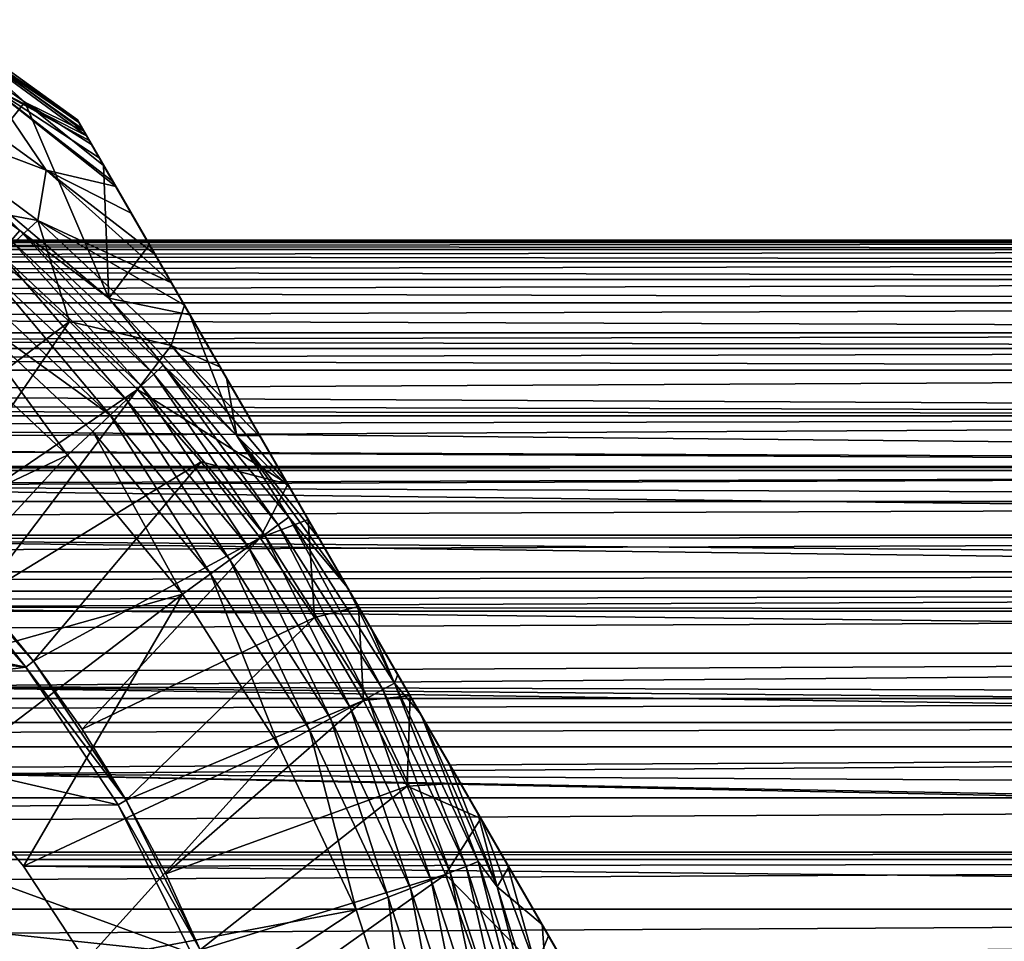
# Model space of a CAD drawing. Header units: metres. Extents: x -109 to 109, y -108 to 40.
# Tile 130 of 230: x 13 to 26, y -35 to -23. Entities that reach past the tile are written whole.
import ezdxf

# ---------------------------------------------------------------- set-up
doc = ezdxf.new("R2010")
doc.units = ezdxf.units.M
doc.layers.add('solid_K_24_42_17_000C74_XXXX', color=7, linetype='CONTINUOUS')

msp = doc.modelspace()

# ---------------------------------------------------------------- linework, layer by layer
at = {"layer": 'solid_K_24_42_17_000C74_XXXX'}
for points in [[(11.970058, -22.64426, -63.920048), (11.951991, -22.529757, -62.825005), (13.761341, -23.835342, -62.825005)], [(13.761341, -23.835342, -52.646069), (13.761341, -23.835342, -62.825005), (11.951991, -22.529757, -62.825005)], [(11.951991, -22.529757, -52.646069), (13.761341, -23.835342, -52.646069), (11.951991, -22.529757, -62.825005)], [(11.963366, -22.608521, -51.732384), (13.761341, -23.835342, -52.646069), (11.951991, -22.529757, -52.646069)], [(11.963366, -22.608521, -51.732384), (13.844559, -23.979479, -51.732655), (13.840775, -23.972927, -51.753345)], [(11.963366, -22.608521, -51.732384), (13.075257, -23.604607, -50.834335), (13.844559, -23.979479, -51.732655)], [(11.963366, -22.608521, -51.732384), (13.840775, -23.972927, -51.753345), (13.780829, -23.869097, -52.201748)], [(11.963366, -22.608521, -51.732384), (13.780829, -23.869097, -52.201748), (13.761341, -23.835342, -52.646069)], [(11.963366, -22.608521, -51.732384), (11.999938, -22.846115, -50.834335), (13.075257, -23.604607, -50.834335)], [(13.777816, -23.863878, -63.233715), (11.970058, -22.64426, -63.920048), (13.761341, -23.835342, -62.825005)], [(13.828159, -23.951075, -63.644569), (13.881411, -24.043308, -63.918968), (11.970058, -22.64426, -63.920048)], [(12.608491, -23.391649, -64.989166), (11.970058, -22.64426, -63.920048), (13.881411, -24.043308, -63.918968)], [(13.777816, -23.863878, -63.233715), (13.828159, -23.951075, -63.644569), (11.970058, -22.64426, -63.920048)], [(13.075257, -23.604607, -50.834335), (11.999938, -22.846115, -50.834335), (12.302404, -24.573877, -46.209816)], [(11.341651, -23.730047, -66.942169), (11.562088, -23.187426, -66.004898), (13.353514, -24.487782, -66.004898)], [(13.353514, -24.487782, -66.004898), (11.562088, -23.187426, -66.004898), (12.608491, -23.391649, -64.989166)], [(12.608491, -23.391649, -64.989166), (13.881411, -24.043308, -63.918968), (13.915515, -24.102379, -64.06118)], [(14.044779, -24.326271, -64.483688), (12.608491, -23.391649, -64.989166), (13.915515, -24.102379, -64.06118)], [(14.223625, -24.636042, -64.912216), (14.261063, -24.700886, -64.988487), (12.608491, -23.391649, -64.989166)], [(13.353514, -24.487782, -66.004898), (12.608491, -23.391649, -64.989166), (14.261063, -24.700886, -64.988487)], [(14.044779, -24.326271, -64.483688), (14.223625, -24.636042, -64.912216), (12.608491, -23.391649, -64.989166)], [(13.075257, -23.604607, -50.834335), (12.302404, -24.573877, -46.209816), (14.168947, -26.15387, -46.209816)], [(13.075257, -23.604607, -50.834335), (14.168947, -26.15387, -46.209816), (14.102766, -24.426706, -50.834335)], [(13.075257, -23.604607, -50.834335), (14.102766, -24.426706, -50.834335), (13.945579, -24.154451, -51.297993)], [(13.075257, -23.604607, -50.834335), (13.945579, -24.154451, -51.297993), (13.844559, -23.979479, -51.732655)], [(10.936434, -23.766939, -45.917889), (13.010072, -25.273525, -45.917889), (12.302404, -24.573877, -46.209816)], [(12.901052, -25.405308, -45.654289), (13.010072, -25.273525, -45.917889), (10.936434, -23.766939, -45.917889)], [(13.248179, -25.145346, -66.942169), (11.726175, -24.860321, -67.77475), (11.341651, -23.730047, -66.942169)], [(13.248179, -25.145346, -66.942169), (11.341651, -23.730047, -66.942169), (13.353514, -24.487782, -66.004898)], [(21.729221, -37.636116, -63.233761), (13.777816, -23.863878, -63.233715), (13.761341, -23.835342, -62.825005)], [(21.729221, -37.636116, -63.233761), (13.761341, -23.835342, -62.825005), (21.745701, -37.664658, -62.825005)], [(13.761341, -23.835342, -52.646069), (21.745701, -37.664658, -62.825005), (13.761341, -23.835342, -62.825005)], [(21.745701, -37.664658, -52.646069), (21.745701, -37.664658, -62.825005), (13.761341, -23.835342, -52.646069)], [(21.745701, -37.664658, -52.646069), (13.761341, -23.835342, -52.646069), (13.780829, -23.869097, -52.201748)], [(21.729221, -37.636116, -63.233761), (13.828159, -23.951075, -63.644569), (13.777816, -23.863878, -63.233715)], [(21.726212, -37.630905, -52.201748), (13.780829, -23.869097, -52.201748), (13.840775, -23.972927, -51.753345)], [(21.726212, -37.630905, -52.201748), (21.745701, -37.664658, -52.646069), (13.780829, -23.869097, -52.201748)], [(21.625631, -37.456692, -63.918968), (13.881411, -24.043308, -63.918968), (13.828159, -23.951075, -63.644569)], [(21.678875, -37.548912, -63.644611), (21.625631, -37.456692, -63.918968), (13.828159, -23.951075, -63.644569)], [(21.729221, -37.636116, -63.233761), (21.678875, -37.548912, -63.644611), (13.828159, -23.951075, -63.644569)], [(21.666265, -37.527073, -51.753345), (13.840775, -23.972927, -51.753345), (13.844559, -23.979479, -51.732655)], [(21.666265, -37.527073, -51.753345), (21.726212, -37.630905, -52.201748), (13.840775, -23.972927, -51.753345)], [(21.662483, -37.520519, -51.732655), (13.844559, -23.979479, -51.732655), (13.945579, -24.154451, -51.297993)], [(21.662483, -37.520519, -51.732655), (21.666265, -37.527073, -51.753345), (13.844559, -23.979479, -51.732655)], [(21.591524, -37.397617, -64.061188), (13.915515, -24.102379, -64.06118), (13.881411, -24.043308, -63.918968)], [(21.591524, -37.397617, -64.061188), (13.881411, -24.043308, -63.918968), (21.625631, -37.456692, -63.918968)], [(21.462261, -37.173725, -64.483688), (14.044779, -24.326271, -64.483688), (13.915515, -24.102379, -64.06118)], [(21.462261, -37.173725, -64.483688), (13.915515, -24.102379, -64.06118), (21.591524, -37.397617, -64.061188)], [(21.561462, -37.345551, -51.297993), (13.945579, -24.154451, -51.297993), (14.102766, -24.426706, -50.834335)], [(21.561462, -37.345551, -51.297993), (21.662483, -37.520519, -51.732655), (13.945579, -24.154451, -51.297993)], [(21.283413, -36.863953, -64.912224), (14.223625, -24.636042, -64.912216), (14.044779, -24.326271, -64.483688)], [(21.462261, -37.173725, -64.483688), (21.283413, -36.863953, -64.912224), (14.044779, -24.326271, -64.483688)], [(14.69769, -25.457146, -49.454231), (14.102766, -24.426706, -50.834335), (14.168947, -26.15387, -46.209816)], [(21.404276, -37.073292, -50.834335), (21.561462, -37.345551, -51.297993), (14.102766, -24.426706, -50.834335)], [(14.69769, -25.457146, -49.454231), (21.404276, -37.073292, -50.834335), (14.102766, -24.426706, -50.834335)], [(13.010072, -25.273525, -45.917889), (14.168947, -26.15387, -46.209816), (12.302404, -24.573877, -46.209816)], [(13.248179, -25.145346, -66.942169), (13.353514, -24.487782, -66.004898), (14.984709, -25.954277, -66.007477)], [(13.353514, -24.487782, -66.004898), (14.261063, -24.700886, -64.988487), (14.461754, -25.048492, -65.343536)], [(14.769263, -25.581116, -65.768288), (13.353514, -24.487782, -66.004898), (14.461754, -25.048492, -65.343536)], [(14.769263, -25.581116, -65.768288), (14.984709, -25.954277, -66.007477), (13.353514, -24.487782, -66.004898)], [(21.245975, -36.799107, -64.988495), (14.261063, -24.700886, -64.988487), (14.223625, -24.636042, -64.912216)], [(21.283413, -36.863953, -64.912224), (21.245975, -36.799107, -64.988495), (14.223625, -24.636042, -64.912216)], [(21.0453, -36.451527, -65.343521), (14.461754, -25.048492, -65.343536), (14.261063, -24.700886, -64.988487)], [(21.0453, -36.451527, -65.343521), (14.261063, -24.700886, -64.988487), (21.245975, -36.799107, -64.988495)], [(13.248179, -25.145346, -66.942169), (12.716456, -25.628462, -67.77475), (11.726175, -24.860321, -67.77475)], [(20.737864, -35.919033, -65.768181), (14.769263, -25.581116, -65.768288), (14.461754, -25.048492, -65.343536)], [(21.0453, -36.451527, -65.343521), (20.737864, -35.919033, -65.768181), (14.461754, -25.048492, -65.343536)], [(13.248179, -25.145346, -66.942169), (13.65655, -26.457268, -67.77475), (12.716456, -25.628462, -67.77475)], [(14.979737, -26.770039, -66.942169), (13.65655, -26.457268, -67.77475), (13.248179, -25.145346, -66.942169)], [(13.248179, -25.145346, -66.942169), (14.984709, -25.954277, -66.007477), (15.153025, -26.24581, -66.169212)], [(14.979737, -26.770039, -66.942169), (13.248179, -25.145346, -66.942169), (15.153025, -26.24581, -66.169212)], [(12.901052, -25.405308, -45.654289), (14.753857, -27.145206, -45.654289), (13.010072, -25.273525, -45.917889)], [(13.010072, -25.273525, -45.917889), (14.878533, -27.028128, -45.917889), (14.168947, -26.15387, -46.209816)], [(14.753857, -27.145206, -45.654289), (14.878533, -27.028128, -45.917889), (13.010072, -25.273525, -45.917889)], [(-56.06118, -25.522047, -1.947556), (-55.939617, -25.429932, -0.965903), (56.06118, -25.522049, -1.947565)], [(-56.061066, -25.521975, 1.946978), (56.061066, -25.521973, 1.94697), (55.939613, -25.429916, 0.965665)], [(-55.939613, -25.429916, 0.965673), (-56.061066, -25.521975, 1.946978), (55.939613, -25.429916, 0.965665)], [(-55.939617, -25.429932, -0.965903), (-55.900002, -25.4), (55.939621, -25.429932, -0.965911)], [(-55.939617, -25.429932, -0.965903), (55.939621, -25.429932, -0.965911), (56.06118, -25.522049, -1.947565)], [(-55.939613, -25.429916, 0.965673), (55.939613, -25.429916, 0.965665), (55.900002, -25.4)], [(-55.900002, -25.4), (-55.939613, -25.429916, 0.965673), (55.900002, -25.4)], [(-55.900002, -25.4), (55.900002, -25.4), (55.939621, -25.429932, -0.965911)], [(12.75942, -25.576511, -45.432106), (14.591885, -27.29731, -45.432106), (12.901052, -25.405308, -45.654289)], [(14.591885, -27.29731, -45.432106), (14.753857, -27.145206, -45.654289), (12.901052, -25.405308, -45.654289)], [(14.69769, -25.457146, -49.454231), (14.168947, -26.15387, -46.209816), (15.225301, -26.370995, -48.419262)], [(14.69769, -25.457146, -49.454231), (20.809359, -36.042866, -49.454247), (21.404276, -37.073292, -50.834335)], [(14.69769, -25.457146, -49.454231), (15.225301, -26.370995, -48.419262), (20.809359, -36.042866, -49.454247)], [(-56.270416, -25.680441, -2.944676), (-56.06118, -25.522047, -1.947556), (56.27042, -25.680443, -2.944688)], [(-56.27018, -25.680256, 2.943716), (56.270176, -25.680254, 2.943706), (56.061066, -25.521973, 1.94697)], [(-56.061066, -25.521975, 1.946978), (-56.27018, -25.680256, 2.943716), (56.061066, -25.521973, 1.94697)], [(-56.06118, -25.522047, -1.947556), (56.06118, -25.522049, -1.947565), (56.27042, -25.680443, -2.944688)], [(12.591392, -25.779623, -45.261086), (14.399723, -27.47776, -45.261086), (12.75942, -25.576511, -45.432106)], [(14.399723, -27.47776, -45.261086), (14.591885, -27.29731, -45.432106), (12.75942, -25.576511, -45.432106)], [(20.522346, -35.54575, -66.007462), (14.984709, -25.954277, -66.007477), (14.769263, -25.581116, -65.768288)], [(20.737864, -35.919033, -65.768181), (20.522346, -35.54575, -66.007462), (14.769263, -25.581116, -65.768288)], [(-56.572994, -25.909678, -3.955015), (-56.270416, -25.680441, -2.944676), (56.573002, -25.909679, -3.955028)], [(-56.572559, -25.909353, 3.953783), (56.572556, -25.909351, 3.953771), (56.270176, -25.680254, 2.943706)], [(-56.27018, -25.680256, 2.943716), (-56.572559, -25.909353, 3.953783), (56.270176, -25.680254, 2.943706)], [(-56.270416, -25.680441, -2.944676), (56.27042, -25.680443, -2.944688), (56.573002, -25.909679, -3.955028)], [(12.716456, -25.628462, -67.77475), (13.65655, -26.457268, -67.77475), (10.961211, -28.500965, -71.099998)], [(12.591392, -25.779623, -45.261086), (12.404338, -26.005732, -45.148735), (14.185806, -27.678642, -45.148735)], [(12.591392, -25.779623, -45.261086), (14.185806, -27.678642, -45.148735), (14.399723, -27.47776, -45.261086)], [(-56.976513, -26.21513, -4.976707), (-56.572994, -25.909678, -3.955015), (56.976517, -26.215134, -4.976719)], [(-56.975903, -26.214672, 4.975348), (56.975899, -26.214668, 4.975337), (56.572556, -25.909351, 3.953771)], [(-56.572559, -25.909353, 3.953783), (-56.975903, -26.214672, 4.975348), (56.572556, -25.909351, 3.953771)], [(-56.572994, -25.909678, -3.955015), (56.573002, -25.909679, -3.955028), (56.976517, -26.215134, -4.976719)], [(14.185806, -27.678642, -45.148735), (12.404338, -26.005732, -45.148735), (12.206846, -26.244822, -45.099998)], [(20.354208, -35.254524, -66.169037), (15.153025, -26.24581, -66.169212), (14.984709, -25.954277, -66.007477)], [(20.354208, -35.254524, -66.169037), (14.984709, -25.954277, -66.007477), (20.522346, -35.54575, -66.007462)], [(-57.491665, -26.605417, -6.012986), (-56.976513, -26.21513, -4.976707), (57.491673, -26.605423, -6.012997)], [(-57.49086, -26.604799, 6.011505), (57.490852, -26.604794, 6.011494), (56.975899, -26.214668, 4.975337)], [(-56.975903, -26.214672, 4.975348), (-57.49086, -26.604799, 6.011505), (56.975899, -26.214668, 4.975337)], [(-56.976513, -26.21513, -4.976707), (56.976517, -26.215134, -4.976719), (57.491673, -26.605423, -6.012997)], [(12.206846, -26.244822, -45.099998), (11.919866, -26.591434, -45.099998), (13.631699, -28.198954, -45.099998)], [(12.206846, -26.244822, -45.099998), (13.631699, -28.198954, -45.099998), (13.959869, -27.891048, -45.099998)], [(14.185806, -27.678642, -45.148735), (12.206846, -26.244822, -45.099998), (13.959869, -27.891048, -45.099998)], [(14.878533, -27.028128, -45.917889), (15.834299, -27.94467, -46.209816), (14.168947, -26.15387, -46.209816)], [(15.225301, -26.370995, -48.419262), (14.168947, -26.15387, -46.209816), (15.834299, -27.94467, -46.209816)], [(15.615509, -27.046854, -66.526573), (14.979737, -26.770039, -66.942169), (15.153025, -26.24581, -66.169212)], [(19.89176, -34.453537, -66.526428), (15.615509, -27.046854, -66.526573), (15.153025, -26.24581, -66.169212)], [(19.89176, -34.453537, -66.526428), (15.153025, -26.24581, -66.169212), (20.354208, -35.254524, -66.169037)], [(15.225301, -26.370995, -48.419262), (15.834299, -27.94467, -46.209816), (15.699553, -27.192423, -47.647266)], [(15.225301, -26.370995, -48.419262), (20.281738, -35.129002, -48.419258), (20.809359, -36.042866, -49.454247)], [(15.225301, -26.370995, -48.419262), (15.699553, -27.192423, -47.647266), (20.281738, -35.129002, -48.419258)], [(13.65655, -26.457268, -67.77475), (11.755297, -29.244703, -71.099998), (10.961211, -28.500965, -71.099998)], [(13.65655, -26.457268, -67.77475), (14.542747, -27.343466, -67.77475), (11.755297, -29.244703, -71.099998)], [(14.979737, -26.770039, -66.942169), (14.542747, -27.343466, -67.77475), (13.65655, -26.457268, -67.77475)], [(-57.759178, -26.807936, 6.47652), (57.759178, -26.807936, 6.476522), (57.490852, -26.604794, 6.011494)], [(-57.49086, -26.604799, 6.011505), (-57.759178, -26.807936, 6.47652), (57.490852, -26.604794, 6.011494)], [(-57.759132, -26.807896, -6.476434), (-57.491665, -26.605417, -6.012986), (57.759132, -26.807896, -6.476432)], [(-57.491665, -26.605417, -6.012986), (57.491673, -26.605423, -6.012997), (57.759132, -26.807896, -6.476432)], [(11.919896, -26.591457, -27.37269), (9.461223, -30.176493, -11.234397), (13.631833, -28.199097, -27.37269)], [(11.919896, -26.591457, -27.37269), (13.631699, -28.198954, -45.099998), (11.919866, -26.591434, -45.099998)], [(11.919896, -26.591457, -27.37269), (13.631833, -28.199097, -27.37269), (13.631699, -28.198954, -45.099998)], [(16.497345, -28.57424, -66.952896), (14.542747, -27.343466, -67.77475), (14.979737, -26.770039, -66.942169)], [(16.155266, -27.981743, -66.820511), (16.497345, -28.57424, -66.952896), (14.979737, -26.770039, -66.942169)], [(15.615509, -27.046854, -66.526573), (16.155266, -27.981743, -66.820511), (14.979737, -26.770039, -66.942169)], [(-58.133797, -27.09157, -7.065095), (-57.759132, -26.807896, -6.476434), (58.133804, -27.091576, -7.065106)], [(-58.132633, -27.0907, 7.063383), (58.132626, -27.090694, 7.063372), (57.759178, -26.807936, 6.476522)], [(-57.759178, -26.807936, 6.47652), (-58.132633, -27.0907, 7.063383), (57.759178, -26.807936, 6.476522)], [(-57.759132, -26.807896, -6.476434), (57.759132, -26.807896, -6.476432), (58.133804, -27.091576, -7.065106)], [(14.753857, -27.145206, -45.654289), (16.373985, -29.103605, -45.654289), (14.878533, -27.028128, -45.917889)], [(14.878533, -27.028128, -45.917889), (16.512352, -29.003075, -45.917889), (15.834299, -27.94467, -46.209816)], [(16.373985, -29.103605, -45.654289), (16.512352, -29.003075, -45.917889), (14.878533, -27.028128, -45.917889)], [(-58.915653, -27.683762, 8.126363), (58.915646, -27.683754, 8.126352), (58.132626, -27.090694, 7.063372)], [(-58.132633, -27.0907, 7.063383), (-58.915653, -27.683762, 8.126363), (58.132626, -27.090694, 7.063372)], [(-58.133797, -27.09157, -7.065095), (58.917156, -27.684908, -8.128242), (0.636147, -27.537571, -7.881815)], [(-58.133797, -27.09157, -7.065095), (58.133804, -27.091576, -7.065106), (58.917156, -27.684908, -8.128242)], [(14.591885, -27.29731, -45.432106), (16.194225, -29.234207, -45.432106), (14.753857, -27.145206, -45.654289)], [(16.194225, -29.234207, -45.432106), (16.373985, -29.103605, -45.654289), (14.753857, -27.145206, -45.654289)], [(19.351954, -33.518566, -66.820427), (16.155266, -27.981743, -66.820511), (15.615509, -27.046854, -66.526573)], [(19.89176, -34.453537, -66.526428), (19.351954, -33.518566, -66.820427), (15.615509, -27.046854, -66.526573)], [(15.699553, -27.192423, -47.647266), (15.834299, -27.94467, -46.209816), (16.132349, -27.942047, -47.077515)], [(15.699553, -27.192423, -47.647266), (19.807478, -34.307556, -47.647247), (20.281738, -35.129002, -48.419258)], [(15.699553, -27.192423, -47.647266), (16.132349, -27.942047, -47.077515), (19.807478, -34.307556, -47.647247)], [(14.542747, -27.343466, -67.77475), (12.499034, -30.03879, -71.099998), (11.755297, -29.244703, -71.099998)], [(14.542747, -27.343466, -67.77475), (15.371553, -28.283562, -67.77475), (12.499034, -30.03879, -71.099998)], [(14.399723, -27.47776, -45.261086), (15.980963, -29.389153, -45.261086), (14.591885, -27.29731, -45.432106)], [(16.497345, -28.57424, -66.952896), (15.371553, -28.283562, -67.77475), (14.542747, -27.343466, -67.77475)], [(15.980963, -29.389153, -45.261086), (16.194225, -29.234207, -45.432106), (14.591885, -27.29731, -45.432106)], [(58.917156, -27.684908, -8.128242), (1.930084, -27.622646, -8.025359), (0.636147, -27.537571, -7.881815)], [(14.399723, -27.47776, -45.261086), (14.185806, -27.678642, -45.148735), (15.743556, -29.561638, -45.148735)], [(14.399723, -27.47776, -45.261086), (15.743556, -29.561638, -45.148735), (15.980963, -29.389153, -45.261086)], [(58.917156, -27.684908, -8.128242), (3.284459, -27.806631, -8.324362), (1.930084, -27.622646, -8.025359)], [(-59.787636, -28.344101, 9.120758), (59.787636, -28.344103, 9.12076), (58.915646, -27.683754, 8.126352)], [(-58.915653, -27.683762, 8.126363), (-59.787636, -28.344101, 9.120758), (58.915646, -27.683754, 8.126352)], [(58.917156, -27.684908, -8.128242), (59.787491, -28.343979, -9.120587), (3.284459, -27.806631, -8.324362)], [(14.185806, -27.678642, -45.148735), (13.959869, -27.891048, -45.099998), (15.492671, -29.74391, -45.099998)], [(15.743556, -29.561638, -45.148735), (14.185806, -27.678642, -45.148735), (15.492671, -29.74391, -45.099998)], [(59.787491, -28.343979, -9.120587), (4.736198, -28.119455, -8.800658), (3.284459, -27.806631, -8.324362)], [(13.959869, -27.891048, -45.099998), (13.631699, -28.198954, -45.099998), (15.128581, -30.008369, -45.099998)], [(13.959869, -27.891048, -45.099998), (15.128581, -30.008369, -45.099998), (15.492671, -29.74391, -45.099998)], [(16.132349, -27.942047, -47.077515), (15.834299, -27.94467, -46.209816), (16.53377, -28.637329, -46.666233)], [(16.512352, -29.003075, -45.917889), (17.274811, -29.920851, -46.209816), (15.834299, -27.94467, -46.209816)], [(16.911905, -29.29228, -46.383842), (15.834299, -27.94467, -46.209816), (17.274811, -29.920851, -46.209816)], [(16.53377, -28.637329, -46.666233), (15.834299, -27.94467, -46.209816), (16.911905, -29.29228, -46.383842)], [(16.132349, -27.942047, -47.077515), (19.374674, -33.557922, -47.077492), (19.807478, -34.307556, -47.647247)], [(16.132349, -27.942047, -47.077515), (16.53377, -28.637329, -46.666233), (19.374674, -33.557922, -47.077492)], [(19.009686, -32.925739, -66.952904), (16.497345, -28.57424, -66.952896), (16.155266, -27.981743, -66.820511)], [(19.351954, -33.518566, -66.820427), (19.009686, -32.925739, -66.952904), (16.155266, -27.981743, -66.820511)], [(59.857666, -28.397081, -9.193828), (6.290102, -28.601906, -9.468224), (4.736198, -28.119455, -8.800658)], [(59.787491, -28.343979, -9.120587), (59.857666, -28.397081, -9.193828), (4.736198, -28.119455, -8.800658)], [(13.631833, -28.199097, -27.37269), (9.461223, -30.176493, -11.234397), (10.856103, -31.20841, -12.14433)], [(13.631833, -28.199097, -27.37269), (10.856103, -31.20841, -12.14433), (15.128699, -30.008528, -27.37269)], [(15.371553, -28.283562, -67.77475), (13.189035, -30.879557, -71.099998), (12.499034, -30.03879, -71.099998)], [(15.371553, -28.283562, -67.77475), (16.139694, -29.273846, -67.77475), (13.189035, -30.879557, -71.099998)], [(13.631833, -28.199097, -27.37269), (15.128581, -30.008369, -45.099998), (13.631699, -28.198954, -45.099998)], [(13.631833, -28.199097, -27.37269), (15.128699, -30.008528, -27.37269), (15.128581, -30.008369, -45.099998)], [(16.497345, -28.57424, -66.952896), (16.139694, -29.273846, -67.77475), (15.371553, -28.283562, -67.77475)], [(-60.390202, -28.8004, 9.722642), (60.390194, -28.800394, 9.722633), (59.855911, -28.395765, 9.192022)], [(-59.855923, -28.395773, 9.192032), (-60.390202, -28.8004, 9.722642), (59.855911, -28.395765, 9.192022)], [(-59.787636, -28.344101, 9.120758), (-59.855923, -28.395773, 9.192032), (59.787636, -28.344103, 9.12076)], [(-59.855923, -28.395773, 9.192032), (59.855911, -28.395765, 9.192022), (59.787636, -28.344103, 9.12076)], [(59.857666, -28.397081, -9.193828), (60.391972, -28.801748, -9.724333), (6.290102, -28.601906, -9.468224)], [(60.971912, -29.240929, -10.251061), (7.899489, -29.288374, -10.305232), (6.290102, -28.601906, -9.468224)], [(60.391972, -28.801748, -9.724333), (60.971912, -29.240929, -10.251061), (6.290102, -28.601906, -9.468224)], [(16.76273, -29.033901, -67.030899), (16.139694, -29.273846, -67.77475), (16.497345, -28.57424, -66.952896)], [(18.744392, -32.46624, -67.030876), (16.76273, -29.033901, -67.030899), (16.497345, -28.57424, -66.952896)], [(18.744392, -32.46624, -67.030876), (16.497345, -28.57424, -66.952896), (19.009686, -32.925739, -66.952904)], [(16.53377, -28.637329, -46.666233), (18.973257, -32.862644, -46.666222), (19.374674, -33.557922, -47.077492)], [(16.53377, -28.637329, -46.666233), (16.911905, -29.29228, -46.383842), (18.973257, -32.862644, -46.666222)], [(-60.97015, -29.239584, 10.249517), (60.970142, -29.239576, 10.249509), (60.390194, -28.800394, 9.722633)], [(-60.390202, -28.8004, 9.722642), (-60.97015, -29.239584, 10.249517), (60.390194, -28.800394, 9.722633)], [(16.76273, -29.033901, -67.030899), (16.844137, -30.310404, -67.77475), (16.139694, -29.273846, -67.77475)], [(16.373985, -29.103605, -45.654289), (17.735884, -31.249617, -45.654289), (16.512352, -29.003075, -45.917889)], [(16.512352, -29.003075, -45.917889), (17.885759, -31.167221, -45.917889), (17.274811, -29.920851, -46.209816)], [(17.735884, -31.249617, -45.654289), (17.885759, -31.167221, -45.917889), (16.512352, -29.003075, -45.917889)], [(17.417463, -30.167931, -67.14109), (16.844137, -30.310404, -67.77475), (16.76273, -29.033901, -67.030899)], [(18.089598, -31.332102, -67.141083), (16.76273, -29.033901, -67.030899), (18.744392, -32.46624, -67.030876)], [(17.417463, -30.167931, -67.14109), (16.76273, -29.033901, -67.030899), (18.089598, -31.332102, -67.141083)], [(16.194225, -29.234207, -45.432106), (17.541174, -31.356659, -45.432106), (16.373985, -29.103605, -45.654289)], [(17.541174, -31.356659, -45.432106), (17.735884, -31.249617, -45.654289), (16.373985, -29.103605, -45.654289)], [(-61.597393, -29.714609, 10.770329), (61.597382, -29.714603, 10.770321), (60.970142, -29.239576, 10.249509)], [(-60.97015, -29.239584, 10.249517), (-61.597393, -29.714609, 10.770329), (60.970142, -29.239576, 10.249509)], [(11.667425, -29.332911, -99.599998), (13.090431, -30.955568, -99.599998), (5.980817, -29.457474, -99.599998)], [(60.971912, -29.240929, -10.251061), (61.599117, -29.715918, -10.771698), (7.899489, -29.288374, -10.305232)], [(61.933037, -29.968763, -11.030495), (9.461223, -30.176493, -11.234397), (7.899489, -29.288374, -10.305232)], [(61.599117, -29.715918, -10.771698), (61.933037, -29.968763, -11.030495), (7.899489, -29.288374, -10.305232)], [(13.09033, -30.955437, -80.724503), (11.667262, -29.332739, -80.724503), (11.755487, -29.244894, -80.600006)], [(11.667425, -29.332911, -99.599998), (11.667262, -29.332739, -80.724503), (13.09033, -30.955437, -80.724503)], [(11.667425, -29.332911, -99.599998), (13.09033, -30.955437, -80.724503), (13.090431, -30.955568, -99.599998)], [(11.755487, -29.244894, -80.600006), (12.499034, -30.03879, -71.099998), (13.189035, -30.879557, -71.099998)], [(13.189188, -30.879757, -80.600006), (11.755487, -29.244894, -80.600006), (13.189035, -30.879557, -71.099998)], [(13.09033, -30.955437, -80.724503), (11.755487, -29.244894, -80.600006), (13.189188, -30.879757, -80.600006)], [(16.139694, -29.273846, -67.77475), (13.822839, -31.76403, -71.099998), (13.189035, -30.879557, -71.099998)], [(16.139694, -29.273846, -67.77475), (16.844137, -30.310404, -67.77475), (13.822839, -31.76403, -71.099998)], [(15.980963, -29.389153, -45.261086), (17.310173, -31.483652, -45.261086), (16.194225, -29.234207, -45.432106)], [(17.310173, -31.483652, -45.261086), (17.541174, -31.356659, -45.432106), (16.194225, -29.234207, -45.432106)], [(16.911905, -29.29228, -46.383842), (17.274811, -29.920851, -46.209816), (18.595119, -32.207691, -46.383831)], [(16.911905, -29.29228, -46.383842), (18.595119, -32.207691, -46.383831), (18.973257, -32.862644, -46.666222)], [(13.090431, -30.955568, -99.599998), (7.49691, -30.379438, -99.599998), (5.980817, -29.457474, -99.599998)], [(15.980963, -29.389153, -45.261086), (15.743556, -29.561638, -45.148735), (17.05302, -31.625023, -45.148735)], [(15.980963, -29.389153, -45.261086), (17.05302, -31.625023, -45.148735), (17.310173, -31.483652, -45.261086)], [(15.743556, -29.561638, -45.148735), (15.492671, -29.74391, -45.099998), (16.781219, -31.774343, -45.099998)], [(17.05302, -31.625023, -45.148735), (15.743556, -29.561638, -45.148735), (16.781219, -31.774343, -45.099998)], [(-61.93306, -29.968788, 11.030519), (61.93306, -29.968788, 11.03052), (61.597382, -29.714603, 10.770321)], [(-61.597393, -29.714609, 10.770329), (-61.93306, -29.968788, 11.030519), (61.597382, -29.714603, 10.770321)], [(15.492671, -29.74391, -45.099998), (15.128581, -30.008369, -45.099998), (16.386911, -31.991173, -45.099998)], [(15.492671, -29.74391, -45.099998), (16.386911, -31.991173, -45.099998), (16.781219, -31.774343, -45.099998)], [(-62.273544, -30.22661, 11.282468), (62.273537, -30.226603, 11.282461), (61.93306, -29.968788, 11.03052)], [(-61.93306, -29.968788, 11.030519), (-62.273544, -30.22661, 11.282468), (61.93306, -29.968788, 11.03052)], [(61.933037, -29.968763, -11.030495), (62.2752, -30.227852, -11.283654), (9.461223, -30.176493, -11.234397)], [(18.232231, -31.579149, -46.209816), (17.274811, -29.920851, -46.209816), (17.57818, -30.446301, -46.143715)], [(17.885759, -31.167221, -45.917889), (17.57818, -30.446301, -46.143715), (17.274811, -29.920851, -46.209816)], [(18.595119, -32.207691, -46.383831), (17.274811, -29.920851, -46.209816), (18.232231, -31.579149, -46.209816)], [(15.128699, -30.008528, -27.37269), (10.856103, -31.20841, -12.14433), (12.058513, -32.344894, -12.978795)], [(15.128699, -30.008528, -27.37269), (12.058513, -32.344894, -12.978795), (13.061513, -33.547985, -13.705016)], [(15.128699, -30.008528, -27.37269), (13.061513, -33.547985, -13.705016), (16.386948, -31.991228, -27.37269)], [(16.386948, -31.991228, -27.37269), (16.386911, -31.991173, -45.099998), (15.128581, -30.008369, -45.099998)], [(15.128699, -30.008528, -27.37269), (16.386948, -31.991228, -27.37269), (15.128581, -30.008369, -45.099998)], [(-63.000046, -30.776772, 11.783277), (63.000034, -30.776766, 11.783271), (62.273537, -30.226603, 11.282461)], [(-62.273544, -30.22661, 11.282468), (-63.000046, -30.776772, 11.783277), (62.273537, -30.226603, 11.282461)], [(63.001575, -30.777937, -11.784287), (10.856103, -31.20841, -12.14433), (9.461223, -30.176493, -11.234397)], [(62.2752, -30.227852, -11.283654), (63.001575, -30.777937, -11.784287), (9.461223, -30.176493, -11.234397)], [(17.417463, -30.167931, -67.14109), (17.482103, -31.389149, -67.77475), (16.844137, -30.310404, -67.77475)], [(17.417463, -30.167931, -67.14109), (18.089598, -31.332102, -67.141083), (17.482103, -31.389149, -67.77475)], [(16.844137, -30.310404, -67.77475), (14.397177, -32.687641, -71.099998), (13.822839, -31.76403, -71.099998)], [(16.844137, -30.310404, -67.77475), (17.482103, -31.389149, -67.77475), (14.397177, -32.687641, -71.099998)], [(13.090431, -30.955568, -99.599998), (8.873353, -31.499285, -99.599998), (7.49691, -30.379438, -99.599998)], [(18.232231, -31.579149, -46.209816), (17.57818, -30.446301, -46.143715), (17.928862, -31.053699, -46.143715)], [(17.885759, -31.167221, -45.917889), (17.928862, -31.053699, -46.143715), (17.57818, -30.446301, -46.143715)], [(-63.777546, -31.365578, 12.269389), (63.777538, -31.36557, 12.269383), (63.000034, -30.776766, 11.783271)], [(-63.000046, -30.776772, 11.783277), (-63.777546, -31.365578, 12.269389), (63.000034, -30.776766, 11.783271)], [(63.001575, -30.777937, -11.784287), (63.778954, -31.36665, -12.270231), (10.856103, -31.20841, -12.14433)], [(13.090431, -30.955568, -99.599998), (14.289372, -32.749928, -99.599998), (8.873353, -31.499285, -99.599998)], [(13.09033, -30.955437, -80.724503), (13.189188, -30.879757, -80.600006), (14.397252, -32.687771, -80.600006)], [(14.289419, -32.75, -80.724503), (13.09033, -30.955437, -80.724503), (14.397252, -32.687771, -80.600006)], [(13.090431, -30.955568, -99.599998), (13.09033, -30.955437, -80.724503), (14.289419, -32.75, -80.724503)], [(13.090431, -30.955568, -99.599998), (14.289419, -32.75, -80.724503), (14.289372, -32.749928, -99.599998)], [(13.189188, -30.879757, -80.600006), (13.189035, -30.879557, -71.099998), (13.822839, -31.76403, -71.099998)], [(13.189188, -30.879757, -80.600006), (13.822839, -31.76403, -71.099998), (14.397177, -32.687641, -71.099998)], [(14.397252, -32.687771, -80.600006), (13.189188, -30.879757, -80.600006), (14.397177, -32.687641, -71.099998)], [(17.885759, -31.167221, -45.917889), (18.232231, -31.579149, -46.209816), (17.928862, -31.053699, -46.143715)], [(64.607643, -31.994215, -12.737968), (12.058513, -32.344894, -12.978795), (10.856103, -31.20841, -12.14433)], [(64.189995, -31.677935, -12.508362), (64.607643, -31.994215, -12.737968), (10.856103, -31.20841, -12.14433)], [(63.778954, -31.36665, -12.270231), (64.189995, -31.677935, -12.508362), (10.856103, -31.20841, -12.14433)], [(17.541174, -31.356659, -45.432106), (18.611488, -33.631191, -45.432106), (17.735884, -31.249617, -45.654289)], [(17.735884, -31.249617, -45.654289), (18.818079, -33.549397, -45.654289), (17.885759, -31.167221, -45.917889)], [(18.611488, -33.631191, -45.432106), (18.818079, -33.549397, -45.654289), (17.735884, -31.249617, -45.654289)], [(17.885759, -31.167221, -45.917889), (18.9771, -33.486435, -45.917889), (18.232231, -31.579149, -46.209816)], [(18.818079, -33.549397, -45.654289), (18.9771, -33.486435, -45.917889), (17.885759, -31.167221, -45.917889)], [(-64.190002, -31.677948, 12.508371), (64.19001, -31.677948, 12.508371), (63.777538, -31.36557, 12.269383)], [(-63.777546, -31.365578, 12.269389), (-64.190002, -31.677948, 12.508371), (63.777538, -31.36557, 12.269383)], [(17.482103, -31.389149, -67.77475), (14.910087, -33.647224, -71.099998), (14.397177, -32.687641, -71.099998)], [(17.482103, -31.389149, -67.77475), (18.051077, -32.505821, -67.77475), (14.910087, -33.647224, -71.099998)], [(17.310173, -31.483652, -45.261086), (18.366392, -33.728233, -45.261086), (17.541174, -31.356659, -45.432106)], [(18.089598, -31.332102, -67.141083), (18.051077, -32.505821, -67.77475), (17.482103, -31.389149, -67.77475)], [(18.366392, -33.728233, -45.261086), (18.611488, -33.631191, -45.432106), (17.541174, -31.356659, -45.432106)], [(18.089598, -31.332102, -67.141083), (18.744392, -32.46624, -67.030876), (18.051077, -32.505821, -67.77475)], [(14.289372, -32.749928, -99.599998), (10.084287, -32.795906, -99.599998), (8.873353, -31.499285, -99.599998)], [(17.310173, -31.483652, -45.261086), (17.05302, -31.625023, -45.148735), (18.093548, -33.836258, -45.148735)], [(17.310173, -31.483652, -45.261086), (18.093548, -33.836258, -45.148735), (18.366392, -33.728233, -45.261086)], [(17.05302, -31.625023, -45.148735), (16.781219, -31.774343, -45.099998), (17.80518, -33.95034, -45.099998)], [(18.093548, -33.836258, -45.148735), (17.05302, -31.625023, -45.148735), (17.80518, -33.95034, -45.099998)], [(18.9771, -33.486435, -45.917889), (19.223396, -33.814758, -46.209816), (18.232231, -31.579149, -46.209816)], [(18.595119, -32.207691, -46.383831), (18.232231, -31.579149, -46.209816), (19.223396, -33.814758, -46.209816)], [(-64.606354, -31.993242, 12.737281), (64.606339, -31.993235, 12.737276), (64.19001, -31.677948, 12.508371)], [(-64.190002, -31.677948, 12.508371), (-64.606354, -31.993242, 12.737281), (64.19001, -31.677948, 12.508371)], [(16.781219, -31.774343, -45.099998), (16.386911, -31.991173, -45.099998), (17.386818, -34.116077, -45.099998)], [(16.781219, -31.774343, -45.099998), (17.386818, -34.116077, -45.099998), (17.80518, -33.95034, -45.099998)], [(-65.486404, -32.659588, 13.183228), (65.486397, -32.65958, 13.183225), (64.606339, -31.993235, 12.737276)], [(-64.606354, -31.993242, 12.737281), (-65.486404, -32.659588, 13.183228), (64.606339, -31.993235, 12.737276)], [(64.607643, -31.994215, -12.737968), (65.487579, -32.66048, -13.183794), (12.058513, -32.344894, -12.978795)], [(16.386948, -31.991228, -27.37269), (13.061513, -33.547985, -13.705016), (13.867768, -34.779751, -14.30624)], [(16.386948, -31.991228, -27.37269), (13.867768, -34.779751, -14.30624), (17.386784, -34.115978, -27.37269)], [(17.386784, -34.115978, -27.37269), (17.386818, -34.116077, -45.099998), (16.386911, -31.991173, -45.099998)], [(16.386948, -31.991228, -27.37269), (17.386784, -34.115978, -27.37269), (16.386911, -31.991173, -45.099998)], [(18.595119, -32.207691, -46.383831), (19.223396, -33.814758, -46.209816), (18.973257, -32.862644, -46.666222)], [(66.543587, -33.460232, -13.656937), (13.061513, -33.547985, -13.705016), (12.058513, -32.344894, -12.978795)], [(66.417656, -33.364857, -13.603846), (66.543587, -33.460232, -13.656937), (12.058513, -32.344894, -12.978795)], [(65.487579, -32.66048, -13.183794), (66.417656, -33.364857, -13.603846), (12.058513, -32.344894, -12.978795)], [(18.051077, -32.505821, -67.77475), (15.359006, -34.638008, -71.099998), (14.910087, -33.647224, -71.099998)], [(18.051077, -32.505821, -67.77475), (18.548813, -33.656021, -67.77475), (15.359006, -34.638008, -71.099998)], [(18.744392, -32.46624, -67.030876), (19.009686, -32.925739, -66.952904), (18.051077, -32.505821, -67.77475)], [(19.009686, -32.925739, -66.952904), (18.548813, -33.656021, -67.77475), (18.051077, -32.505821, -67.77475)], [(-66.416565, -33.364029, 13.603379), (66.416557, -33.364021, 13.603375), (65.486397, -32.65958, 13.183225)], [(-65.486404, -32.659588, 13.183228), (-66.416565, -33.364029, 13.603379), (65.486397, -32.65958, 13.183225)], [(14.289372, -32.749928, -99.599998), (15.243942, -34.685585, -99.599998), (10.084287, -32.795906, -99.599998)], [(15.243942, -34.685585, -99.599998), (11.107414, -34.245361, -99.599998), (10.084287, -32.795906, -99.599998)], [(14.289372, -32.749928, -99.599998), (14.289419, -32.75, -80.724503), (15.244012, -34.685722, -80.724503)], [(14.289372, -32.749928, -99.599998), (15.244012, -34.685722, -80.724503), (15.243942, -34.685585, -99.599998)], [(14.289419, -32.75, -80.724503), (14.397252, -32.687771, -80.600006), (15.359031, -34.638069, -80.600006)], [(15.244012, -34.685722, -80.724503), (14.289419, -32.75, -80.724503), (15.359031, -34.638069, -80.600006)], [(14.397252, -32.687771, -80.600006), (14.397177, -32.687641, -71.099998), (14.910087, -33.647224, -71.099998)], [(14.397252, -32.687771, -80.600006), (14.910087, -33.647224, -71.099998), (15.359006, -34.638008, -71.099998)], [(15.359031, -34.638069, -80.600006), (14.397252, -32.687771, -80.600006), (15.359006, -34.638008, -71.099998)], [(19.009686, -32.925739, -66.952904), (19.727131, -34.857964, -66.942169), (18.548813, -33.656021, -67.77475)], [(18.973257, -32.862644, -46.666222), (19.223396, -33.814758, -46.209816), (19.374674, -33.557922, -47.077492)], [(19.351954, -33.518566, -66.820427), (19.727131, -34.857964, -66.942169), (19.009686, -32.925739, -66.952904)], [(-66.543579, -33.460217, 13.656927), (66.543579, -33.460217, 13.656927), (66.416557, -33.364021, 13.603375)], [(-66.416565, -33.364029, 13.603379), (-66.543579, -33.460217, 13.656927), (66.416557, -33.364021, 13.603375)], [(-67.395164, -34.105213, 13.993639), (67.395157, -34.105209, 13.993636), (66.543579, -33.460217, 13.656927)], [(-66.543579, -33.460217, 13.656927), (-67.395164, -34.105213, 13.993639), (66.543579, -33.460217, 13.656927)], [(66.543587, -33.460232, -13.656937), (67.396179, -34.105991, -13.994021), (13.061513, -33.547985, -13.705016)], [(67.396179, -34.105991, -13.994021), (13.867768, -34.779751, -14.30624), (13.061513, -33.547985, -13.705016)], [(18.611488, -33.631191, -45.432106), (19.388287, -36.021935, -45.432106), (18.818079, -33.549397, -45.654289)], [(18.818079, -33.549397, -45.654289), (19.6035, -35.966679, -45.654289), (18.9771, -33.486435, -45.917889)], [(19.388287, -36.021935, -45.432106), (19.6035, -35.966679, -45.654289), (18.818079, -33.549397, -45.654289)], [(18.9771, -33.486435, -45.917889), (19.769159, -35.924145, -45.917889), (19.223396, -33.814758, -46.209816)], [(19.6035, -35.966679, -45.654289), (19.769159, -35.924145, -45.917889), (18.9771, -33.486435, -45.917889)], [(19.374674, -33.557922, -47.077492), (19.223396, -33.814758, -46.209816), (19.807478, -34.307556, -47.647247)], [(19.89176, -34.453537, -66.526428), (19.727131, -34.857964, -66.942169), (19.351954, -33.518566, -66.820427)], [(18.548813, -33.656021, -67.77475), (15.742273, -35.65633, -71.099998), (15.359006, -34.638008, -71.099998)], [(18.548813, -33.656021, -67.77475), (18.973345, -34.835209, -67.77475), (15.742273, -35.65633, -71.099998)], [(18.366392, -33.728233, -45.261086), (19.132961, -36.08749, -45.261086), (18.611488, -33.631191, -45.432106)], [(19.727131, -34.857964, -66.942169), (18.973345, -34.835209, -67.77475), (18.548813, -33.656021, -67.77475)], [(19.132961, -36.08749, -45.261086), (19.388287, -36.021935, -45.432106), (18.611488, -33.631191, -45.432106)], [(18.366392, -33.728233, -45.261086), (18.093548, -33.836258, -45.148735), (18.84873, -36.160469, -45.148735)], [(18.366392, -33.728233, -45.261086), (18.84873, -36.160469, -45.148735), (19.132961, -36.08749, -45.261086)], [(19.769159, -35.924145, -45.917889), (19.941599, -36.152397, -46.209816), (19.223396, -33.814758, -46.209816)], [(19.807478, -34.307556, -47.647247), (19.223396, -33.814758, -46.209816), (19.941599, -36.152397, -46.209816)], [(17.80518, -33.95034, -45.099998), (17.386818, -34.116077, -45.099998), (18.112513, -36.349548, -45.099998)], [(18.093548, -33.836258, -45.148735), (17.80518, -33.95034, -45.099998), (18.548353, -36.237534, -45.099998)], [(17.80518, -33.95034, -45.099998), (18.112513, -36.349548, -45.099998), (18.548353, -36.237534, -45.099998)], [(18.84873, -36.160469, -45.148735), (18.093548, -33.836258, -45.148735), (18.548353, -36.237534, -45.099998)], [(-68.42025, -34.88134, 14.349982), (68.420242, -34.881332, 14.349979), (67.395157, -34.105209, 13.993636)], [(-67.395164, -34.105213, 13.993639), (-68.42025, -34.88134, 14.349982), (67.395157, -34.105209, 13.993636)], [(67.396179, -34.105991, -13.994021), (68.421204, -34.882057, -14.350289), (13.867768, -34.779751, -14.30624)], [(17.386784, -34.115978, -27.37269), (13.867768, -34.779751, -14.30624), (14.49753, -36.025406, -14.785582)], [(17.386784, -34.115978, -27.37269), (14.49753, -36.025406, -14.785582), (18.112455, -36.349308, -27.37269)], [(17.386784, -34.115978, -27.37269), (18.112455, -36.349308, -27.37269), (17.386818, -34.116077, -45.099998)], [(18.112455, -36.349308, -27.37269), (18.112513, -36.349548, -45.099998), (17.386818, -34.116077, -45.099998)], [(15.243942, -34.685585, -99.599998), (11.923703, -35.820713, -99.599998), (11.107414, -34.245361, -99.599998)], [(19.807478, -34.307556, -47.647247), (19.941599, -36.152397, -46.209816), (20.281738, -35.129002, -48.419258)], [(19.89176, -34.453537, -66.526428), (20.354208, -35.254524, -66.169037), (19.727131, -34.857964, -66.942169)]]:
    msp.add_3dface(points, dxfattribs=at)

doc.saveas('drawing.dxf')
